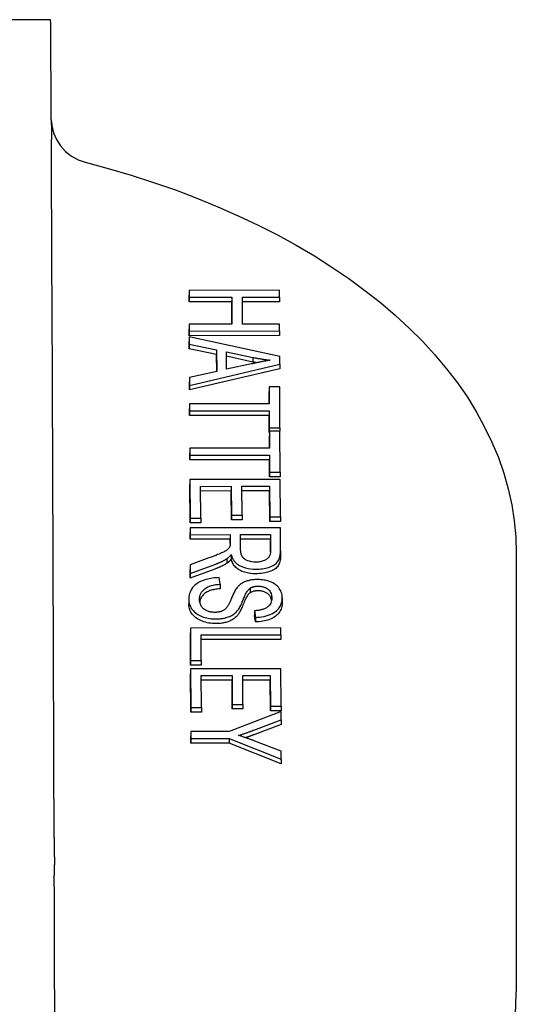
# Model space of a CAD drawing. Header units: millimetres. Extents: x 209 to 543, y 36 to 448.
# Tile 21 of 21: x 515 to 537, y 291 to 334. Entities that reach past the tile are written whole.
import ezdxf

# ---------------------------------------------------------------- set-up
doc = ezdxf.new("R2010")
doc.units = ezdxf.units.MM
doc.layers.add('Detail', color=2, linetype='Continuous')

msp = doc.modelspace()

# ---------------------------------------------------------------- linework, layer by layer
at = {"layer": 'Detail'}
for p, q in [((516.609, 334.399), (494.109, 334.369)), ((526.74, 322.428), (522.74, 322.423)), ((522.74, 322.423), (522.742, 322.118)), ((522.74, 322.423), (522.74, 322.218)), ((526.742, 322.124), (526.74, 322.428)), ((522.742, 321.913), (522.74, 322.218)), ((522.742, 322.118), (524.626, 322.121)), ((522.742, 322.118), (522.742, 321.913)), ((524.626, 321.916), (522.742, 321.913)), ((524.626, 322.121), (524.626, 321.916)), ((524.626, 322.121), (524.63, 320.932)), ((524.63, 320.932), (524.626, 321.916)), ((525.098, 322.121), (526.742, 322.124)), ((525.103, 320.932), (525.098, 322.121)), ((526.742, 321.919), (525.099, 321.917)), ((526.742, 322.124), (526.742, 321.919)), ((524.63, 320.932), (522.746, 320.929)), ((522.746, 320.929), (522.746, 320.724)), ((522.746, 320.929), (522.748, 320.625)), ((522.748, 320.42), (522.746, 320.724)), ((522.748, 320.625), (526.748, 320.63)), ((522.748, 320.625), (522.748, 320.42)), ((526.746, 320.934), (525.103, 320.932)), ((526.748, 320.63), (526.746, 320.934)), ((526.748, 320.63), (526.748, 320.425)), ((526.748, 320.425), (522.748, 320.42)), ((522.749, 320.37), (522.75, 320.048)), ((522.749, 320.37), (522.749, 320.165)), ((526.752, 319.494), (522.749, 320.37)), ((522.75, 319.843), (522.749, 320.165)), ((522.75, 320.048), (522.75, 319.843)), ((522.75, 320.048), (523.961, 319.798)), ((523.961, 319.593), (522.75, 319.843)), ((523.961, 319.798), (523.961, 319.593)), ((523.961, 319.798), (523.965, 318.836)), ((523.964, 318.836), (523.961, 319.593)), ((524.395, 318.931), (524.391, 319.711)), ((524.391, 319.711), (525.566, 319.459)), ((525.566, 319.254), (524.392, 319.506)), ((525.566, 319.459), (525.566, 319.254)), ((526.753, 319.165), (526.752, 319.494)), ((522.757, 318.222), (526.753, 319.165)), ((526.753, 318.96), (522.757, 318.017)), ((525.503, 319.174), (524.395, 318.931)), ((526.753, 319.165), (526.753, 318.96)), ((523.965, 318.836), (522.756, 318.568)), ((522.756, 318.568), (522.756, 318.364)), ((522.756, 318.568), (522.757, 318.222)), ((522.757, 318.017), (522.756, 318.364)), ((522.757, 318.222), (522.757, 318.017)), ((526.757, 318.158), (526.285, 318.157)), ((526.285, 318.157), (526.288, 317.401)), ((526.285, 318.157), (526.285, 317.952)), ((526.765, 316.339), (526.757, 318.158)), ((526.287, 317.401), (526.285, 317.952)), ((526.288, 317.401), (522.761, 317.397)), ((522.761, 317.397), (522.762, 317.092)), ((522.761, 317.397), (522.761, 317.192)), ((522.762, 316.888), (522.761, 317.192)), ((522.762, 317.092), (526.289, 317.097)), ((522.762, 317.092), (522.762, 316.888)), ((526.289, 316.892), (522.762, 316.888)), ((526.289, 317.097), (526.289, 316.892)), ((526.289, 317.097), (526.292, 316.338)), ((526.292, 316.133), (526.289, 316.892)), ((526.292, 316.338), (526.765, 316.339)), ((526.292, 316.338), (526.292, 316.133)), ((526.765, 316.339), (526.765, 316.199)), ((526.293, 316.133), (526.292, 316.133)), ((526.765, 316.199), (526.293, 316.198)), ((526.293, 316.198), (526.296, 315.443)), ((526.293, 316.198), (526.293, 315.994)), ((526.295, 315.443), (526.293, 315.994)), ((526.773, 314.38), (526.765, 316.199)), ((526.296, 315.443), (522.768, 315.438)), ((522.768, 315.438), (522.77, 315.134)), ((522.768, 315.438), (522.768, 315.233)), ((522.77, 314.929), (522.768, 315.233)), ((522.77, 315.134), (526.297, 315.139)), ((522.77, 315.134), (522.77, 314.929)), ((526.297, 315.139), (526.297, 314.934)), ((526.297, 315.139), (526.3, 314.38)), ((526.297, 314.934), (522.77, 314.929)), ((526.3, 314.175), (526.297, 314.934)), ((526.3, 314.38), (526.3, 314.175)), ((526.3, 314.38), (526.773, 314.38)), ((526.773, 314.176), (526.3, 314.175)), ((526.773, 314.38), (526.773, 314.176)), ((526.774, 314.062), (522.774, 314.057)), ((522.774, 314.057), (522.781, 312.343)), ((522.774, 314.057), (522.774, 313.852)), ((522.781, 312.138), (522.774, 313.852)), ((523.248, 313.753), (524.608, 313.755)), ((523.253, 312.344), (523.248, 313.753)), ((524.608, 313.755), (524.608, 313.55)), ((524.608, 313.755), (524.613, 312.484)), ((525.08, 313.756), (526.303, 313.757)), ((525.085, 312.484), (525.08, 313.756)), ((526.303, 313.757), (526.308, 312.4)), ((526.303, 313.757), (526.303, 313.552)), ((526.781, 312.401), (526.774, 314.062)), ((524.608, 313.55), (523.249, 313.548)), ((524.613, 312.279), (524.608, 313.55)), ((526.303, 313.552), (525.081, 313.551)), ((526.308, 312.195), (526.303, 313.552)), ((522.781, 312.343), (523.253, 312.344)), ((522.781, 312.343), (522.781, 312.138)), ((523.253, 312.344), (523.253, 312.139)), ((524.613, 312.484), (524.613, 312.279)), ((524.613, 312.484), (525.085, 312.484)), ((525.085, 312.484), (525.085, 312.279)), ((526.308, 312.4), (526.781, 312.401)), ((526.308, 312.4), (526.308, 312.195)), ((526.781, 312.401), (526.781, 312.196)), ((523.253, 312.139), (522.781, 312.138)), ((526.783, 311.925), (522.783, 311.92)), ((522.783, 311.92), (522.784, 311.616)), ((522.783, 311.92), (522.783, 311.715)), ((525.085, 312.279), (524.613, 312.279)), ((526.781, 312.196), (526.308, 312.195)), ((526.787, 310.907), (526.783, 311.925)), ((522.784, 311.411), (522.783, 311.715)), ((522.784, 311.616), (524.561, 311.618)), ((522.784, 311.616), (522.784, 311.411)), ((524.561, 311.618), (524.561, 311.413)), ((524.561, 311.618), (524.563, 311.266)), ((525.019, 311.619), (526.342, 311.62)), ((525.021, 310.966), (525.019, 311.619)), ((526.342, 311.62), (526.345, 310.895)), ((526.342, 311.62), (526.342, 311.415)), ((524.561, 311.413), (522.784, 311.411)), ((524.562, 311.22), (524.561, 311.413)), ((526.342, 311.415), (525.019, 311.414)), ((526.344, 310.861), (526.342, 311.415)), ((523.62, 310.585), (522.789, 310.28)), ((524.608, 310.733), (524.608, 310.528)), ((526.787, 310.9), (526.787, 310.696)), ((537.229, 310.803), (537.229, 291.389)), ((522.789, 310.28), (522.789, 310.075)), ((522.789, 310.28), (522.791, 309.9)), ((522.791, 309.9), (523.878, 310.298)), ((524.41, 310.551), (524.41, 310.346)), ((522.791, 309.695), (522.789, 310.075)), ((523.878, 310.094), (522.791, 309.695)), ((522.791, 309.9), (522.791, 309.695)), ((524.122, 309.428), (524.078, 309.715)), ((524.122, 309.428), (524.122, 309.223)), ((525.44, 309.25), (525.44, 309.045)), ((522.728, 308.739), (522.728, 308.534)), ((526.865, 308.819), (526.865, 308.615)), ((525.633, 308.248), (525.633, 308.043)), ((525.633, 308.248), (525.674, 307.958)), ((525.674, 307.753), (525.633, 308.043)), ((525.674, 307.958), (525.674, 307.753)), ((526.8, 307.489), (522.8, 307.483)), ((522.8, 307.483), (522.806, 306.049)), ((522.8, 307.483), (522.8, 307.279)), ((522.806, 305.845), (522.8, 307.279)), ((523.274, 307.18), (526.802, 307.184)), ((523.279, 306.05), (523.274, 307.18)), ((526.802, 307.184), (526.8, 307.489)), ((526.802, 307.184), (526.802, 306.98)), ((526.802, 306.98), (523.275, 306.975)), ((522.806, 306.049), (523.279, 306.05)), ((522.806, 306.049), (522.806, 305.845)), ((523.279, 305.845), (522.806, 305.845)), ((523.279, 306.05), (523.279, 305.845)), ((526.808, 305.688), (522.808, 305.682)), ((522.808, 305.682), (522.815, 303.968)), ((522.808, 305.682), (522.808, 305.477)), ((522.815, 303.764), (522.808, 305.477)), ((523.282, 305.379), (524.641, 305.38)), ((523.287, 303.969), (523.282, 305.379)), ((524.641, 305.38), (524.646, 304.109)), ((524.641, 305.38), (524.641, 305.176)), ((525.114, 305.381), (526.336, 305.383)), ((525.119, 304.11), (525.114, 305.381)), ((526.336, 305.383), (526.342, 304.026)), ((526.336, 305.383), (526.336, 305.178)), ((526.814, 304.026), (526.808, 305.688)), ((524.641, 305.176), (523.282, 305.174)), ((524.646, 303.904), (524.641, 305.176)), ((526.336, 305.178), (525.115, 305.176)), ((526.342, 303.821), (526.336, 305.178)), ((524.646, 304.109), (525.119, 304.11)), ((524.646, 304.109), (524.646, 303.904)), ((525.119, 304.11), (525.119, 303.905)), ((522.815, 303.968), (523.287, 303.969)), ((522.815, 303.968), (522.815, 303.764)), ((523.287, 303.764), (522.815, 303.764)), ((523.287, 303.969), (523.287, 303.764)), ((526.815, 303.794), (524.514, 302.906)), ((525.119, 303.905), (524.646, 303.904)), ((526.342, 304.026), (526.814, 304.026)), ((526.342, 304.026), (526.342, 303.821)), ((526.814, 303.821), (526.342, 303.821)), ((526.814, 304.026), (526.814, 303.821)), ((526.817, 303.425), (526.815, 303.794)), ((525.611, 302.97), (526.817, 303.425)), ((526.817, 303.22), (525.611, 302.765)), ((526.817, 303.425), (526.817, 303.22)), ((524.514, 302.906), (522.819, 302.904)), ((522.819, 302.904), (522.82, 302.599)), ((522.819, 302.904), (522.819, 302.699)), ((522.82, 302.394), (522.819, 302.699)), ((522.82, 302.599), (524.515, 302.601)), ((522.82, 302.599), (522.82, 302.394)), ((524.515, 302.397), (522.82, 302.394)), ((524.515, 302.601), (526.824, 301.688)), ((524.515, 302.601), (524.515, 302.397)), ((526.824, 301.483), (524.515, 302.397)), ((526.822, 302.041), (525.644, 302.486)), ((526.824, 301.688), (526.822, 302.041)), ((526.824, 301.688), (526.824, 301.483))]:
    msp.add_line(p, q, dxfattribs=at)
at = {"layer": 'Detail', "flags": 128}
for points in [[(516.637, 329.962), (516.638, 329.934), (516.641, 329.876), (516.66, 329.719), (516.738, 329.398), (516.869, 329.093), (517.049, 328.814), (517.272, 328.569), (517.534, 328.363), (517.825, 328.204), (518.138, 328.095)], [(516.637, 329.959), (516.637, 329.933), (516.637, 329.906), (516.637, 329.88), (516.638, 329.853), (516.638, 329.826), (516.639, 329.799), (516.64, 329.771), (516.64, 329.743), (516.641, 329.714), (516.641, 329.684), (516.642, 329.653), (516.643, 329.622), (516.643, 329.59), (516.644, 329.557), (516.644, 329.523), (516.644, 329.488), (516.645, 329.452), (516.645, 329.417), (516.645, 329.383), (516.644, 329.349), (516.644, 329.317), (516.644, 329.285), (516.644, 329.254), (516.643, 329.223)], [(516.642, 329.222), (516.641, 329.206), (516.641, 329.189), (516.641, 329.172), (516.641, 329.155), (516.641, 329.138), (516.641, 329.121), (516.641, 329.104), (516.64, 329.087), (516.64, 329.071), (516.64, 329.054), (516.64, 329.037), (516.64, 329.02), (516.64, 329.003), (516.64, 328.986), (516.64, 328.969), (516.64, 328.952), (516.64, 328.935), (516.64, 328.918), (516.64, 328.901), (516.64, 328.884), (516.64, 328.867), (516.64, 328.85), (516.64, 328.832), (516.64, 328.815)], [(518.138, 328.095), (519.163, 327.819), (520.172, 327.522), (521.163, 327.203), (522.134, 326.865), (523.084, 326.505), (524.013, 326.126), (524.919, 325.728), (525.8, 325.31), (526.657, 324.874), (527.488, 324.419), (528.291, 323.946), (529.066, 323.456), (529.812, 322.949), (530.528, 322.425), (531.213, 321.885), (531.866, 321.329), (532.486, 320.758), (533.072, 320.172), (533.623, 319.572), (534.139, 318.959), (534.618, 318.332), (535.06, 317.692), (535.463, 317.041), (535.827, 316.379), (536.151, 315.707), (536.434, 315.025), (536.675, 314.334), (536.873, 313.637), (537.028, 312.934), (537.139, 312.226), (537.206, 311.515), (537.229, 310.803)], [(526.332, 319.336), (526.297, 319.33), (526.262, 319.324), (526.227, 319.318), (526.192, 319.312), (526.157, 319.305), (526.121, 319.299), (526.086, 319.292), (526.051, 319.286), (526.016, 319.279), (525.982, 319.272), (525.948, 319.266), (525.914, 319.259), (525.88, 319.252), (525.845, 319.245), (525.811, 319.238), (525.776, 319.231), (525.742, 319.224), (525.708, 319.217), (525.673, 319.21), (525.639, 319.203), (525.605, 319.195), (525.571, 319.188), (525.537, 319.181), (525.503, 319.174)], [(525.566, 319.459), (525.598, 319.452), (525.629, 319.446), (525.66, 319.44), (525.692, 319.434), (525.723, 319.428), (525.755, 319.422), (525.786, 319.416), (525.818, 319.411), (525.85, 319.405), (525.882, 319.4), (525.913, 319.395), (525.945, 319.389), (525.977, 319.384), (526.009, 319.379), (526.041, 319.374), (526.073, 319.37), (526.106, 319.365), (526.138, 319.36), (526.17, 319.356), (526.202, 319.352), (526.235, 319.348), (526.267, 319.343), (526.3, 319.339), (526.332, 319.336)], [(525.731, 319.222), (525.724, 319.223), (525.717, 319.224), (525.71, 319.226), (525.703, 319.227), (525.697, 319.228), (525.69, 319.23), (525.683, 319.231), (525.676, 319.232), (525.669, 319.233), (525.662, 319.235), (525.655, 319.236), (525.649, 319.237), (525.642, 319.239), (525.635, 319.24), (525.628, 319.242), (525.621, 319.243), (525.614, 319.244), (525.607, 319.246), (525.601, 319.247), (525.594, 319.248), (525.587, 319.25), (525.58, 319.251), (525.573, 319.253), (525.566, 319.254)], [(524.545, 311.097), (524.535, 311.077), (524.524, 311.057), (524.511, 311.037), (524.496, 311.018), (524.479, 310.999), (524.462, 310.981), (524.444, 310.964), (524.425, 310.948), (524.406, 310.933), (524.385, 310.919), (524.364, 310.905), (524.342, 310.892), (524.319, 310.879), (524.292, 310.864), (524.26, 310.847), (524.223, 310.829), (524.179, 310.809), (524.127, 310.786), (524.068, 310.76), (524, 310.732), (523.922, 310.7), (523.833, 310.665), (523.733, 310.627), (523.62, 310.585)], [(524.563, 311.266), (524.563, 311.26), (524.563, 311.253), (524.563, 311.246), (524.563, 311.239), (524.562, 311.232), (524.562, 311.225), (524.562, 311.218), (524.562, 311.211), (524.561, 311.204), (524.561, 311.196), (524.561, 311.189), (524.56, 311.182), (524.559, 311.176), (524.559, 311.169), (524.558, 311.162), (524.557, 311.155), (524.556, 311.148), (524.555, 311.14), (524.554, 311.133), (524.553, 311.125), (524.551, 311.118), (524.549, 311.111), (524.547, 311.104), (524.545, 311.097)], [(524.41, 310.551), (524.42, 310.558), (524.43, 310.565), (524.44, 310.572), (524.45, 310.579), (524.459, 310.586), (524.468, 310.593), (524.477, 310.601), (524.486, 310.608), (524.495, 310.616), (524.503, 310.623), (524.511, 310.631), (524.519, 310.638), (524.527, 310.646), (524.535, 310.654), (524.543, 310.662), (524.55, 310.669), (524.558, 310.677), (524.565, 310.685), (524.573, 310.693), (524.58, 310.701), (524.587, 310.709), (524.594, 310.717), (524.601, 310.725), (524.608, 310.733)], [(524.608, 310.733), (524.616, 310.701), (524.626, 310.668), (524.638, 310.635), (524.65, 310.603), (524.665, 310.571), (524.681, 310.539), (524.7, 310.507), (524.72, 310.476), (524.742, 310.446), (524.766, 310.416), (524.793, 310.387), (524.821, 310.359), (524.852, 310.332), (524.886, 310.306), (524.922, 310.281), (524.961, 310.257), (525.007, 310.232), (525.069, 310.203), (525.146, 310.173), (525.241, 310.144), (525.35, 310.119), (525.464, 310.102), (525.58, 310.092), (525.699, 310.089)], [(525.697, 310.402), (525.602, 310.406), (525.509, 310.418), (525.42, 310.437), (525.338, 310.463), (525.272, 310.491), (525.222, 310.519), (525.184, 310.546), (525.153, 310.573), (525.128, 310.6), (525.107, 310.626), (525.092, 310.65), (525.08, 310.672), (525.069, 310.694), (525.06, 310.716), (525.052, 310.74), (525.045, 310.764), (525.039, 310.788), (525.034, 310.813), (525.03, 310.838), (525.027, 310.863), (525.024, 310.889), (525.023, 310.915), (525.022, 310.941), (525.021, 310.966)], [(526.345, 310.895), (526.344, 310.864), (526.342, 310.834), (526.338, 310.803), (526.333, 310.772), (526.326, 310.742), (526.316, 310.712), (526.304, 310.683), (526.289, 310.653), (526.271, 310.625), (526.25, 310.597), (526.227, 310.572), (526.2, 310.548), (526.171, 310.526), (526.138, 310.506), (526.102, 310.486), (526.064, 310.469), (526.024, 310.453), (525.982, 310.439), (525.937, 310.428), (525.89, 310.418), (525.843, 310.411), (525.795, 310.406), (525.746, 310.403), (525.697, 310.402)], [(525.699, 310.089), (525.772, 310.091), (525.844, 310.094), (525.916, 310.101), (525.988, 310.11), (526.058, 310.121), (526.127, 310.135), (526.193, 310.152), (526.258, 310.171), (526.323, 310.193), (526.394, 310.222), (526.469, 310.259), (526.544, 310.306), (526.609, 310.358), (526.657, 310.409), (526.691, 310.458), (526.716, 310.504), (526.735, 310.549), (526.75, 310.597), (526.763, 310.646), (526.772, 310.697), (526.779, 310.749), (526.784, 310.802), (526.786, 310.855), (526.787, 310.907)], [(526.787, 310.703), (526.785, 310.628), (526.78, 310.559), (526.772, 310.494), (526.761, 310.433), (526.746, 310.377), (526.727, 310.326), (526.706, 310.279), (526.68, 310.236), (526.651, 310.197), (526.616, 310.16), (526.576, 310.125), (526.532, 310.092), (526.481, 310.061), (526.426, 310.032), (526.366, 310.006), (526.3, 309.981), (526.231, 309.958), (526.16, 309.939), (526.088, 309.922), (526.014, 309.909), (525.937, 309.898), (525.86, 309.891), (525.78, 309.886), (525.699, 309.885)], [(523.878, 310.298), (523.902, 310.308), (523.926, 310.317), (523.95, 310.326), (523.973, 310.335), (523.997, 310.345), (524.02, 310.355), (524.044, 310.364), (524.067, 310.374), (524.09, 310.384), (524.113, 310.395), (524.135, 310.405), (524.158, 310.415), (524.18, 310.426), (524.202, 310.436), (524.224, 310.447), (524.246, 310.458), (524.267, 310.469), (524.288, 310.481), (524.309, 310.492), (524.33, 310.503), (524.35, 310.515), (524.371, 310.527), (524.39, 310.539), (524.41, 310.551)], [(524.41, 310.346), (524.392, 310.335), (524.374, 310.324), (524.355, 310.313), (524.336, 310.302), (524.317, 310.291), (524.297, 310.28), (524.277, 310.27), (524.256, 310.259), (524.235, 310.248), (524.214, 310.238), (524.192, 310.227), (524.17, 310.216), (524.148, 310.206), (524.125, 310.196), (524.102, 310.185), (524.079, 310.175), (524.055, 310.164), (524.031, 310.154), (524.006, 310.144), (523.981, 310.134), (523.956, 310.124), (523.93, 310.114), (523.904, 310.104), (523.878, 310.094)], [(524.608, 310.528), (524.599, 310.519), (524.591, 310.509), (524.583, 310.499), (524.574, 310.49), (524.566, 310.481), (524.558, 310.472), (524.549, 310.464), (524.541, 310.455), (524.533, 310.447), (524.525, 310.439), (524.516, 310.431), (524.508, 310.423), (524.5, 310.416), (524.492, 310.408), (524.483, 310.401), (524.475, 310.394), (524.467, 310.388), (524.459, 310.381), (524.451, 310.375), (524.443, 310.369), (524.434, 310.363), (524.426, 310.357), (524.418, 310.352), (524.41, 310.346)], [(525.699, 309.885), (525.628, 309.886), (525.56, 309.889), (525.494, 309.894), (525.429, 309.902), (525.366, 309.912), (525.305, 309.924), (525.246, 309.938), (525.189, 309.954), (525.134, 309.973), (525.081, 309.994), (525.029, 310.017), (524.98, 310.042), (524.933, 310.069), (524.888, 310.099), (524.847, 310.131), (524.809, 310.166), (524.773, 310.203), (524.741, 310.242), (524.711, 310.284), (524.685, 310.328), (524.661, 310.375), (524.64, 310.424), (524.622, 310.475), (524.608, 310.528)], [(524.078, 309.715), (524.001, 309.712), (523.924, 309.707), (523.847, 309.7), (523.772, 309.691), (523.697, 309.679), (523.624, 309.665), (523.553, 309.648), (523.482, 309.628), (523.406, 309.604), (523.326, 309.574), (523.244, 309.538), (523.161, 309.494), (523.082, 309.444), (523.012, 309.39), (522.95, 309.333), (522.897, 309.273), (522.853, 309.21), (522.816, 309.145), (522.786, 309.078), (522.764, 309.01), (522.747, 308.941), (522.736, 308.871), (522.73, 308.802), (522.728, 308.734)], [(523.201, 308.748), (523.201, 308.776), (523.203, 308.803), (523.206, 308.83), (523.21, 308.857), (523.216, 308.884), (523.223, 308.911), (523.231, 308.938), (523.241, 308.964), (523.252, 308.99), (523.265, 309.017), (523.279, 309.043), (523.295, 309.068), (523.316, 309.098), (523.346, 309.136), (523.386, 309.178), (523.437, 309.223), (523.499, 309.267), (523.569, 309.306), (523.646, 309.339), (523.733, 309.366), (523.826, 309.389), (523.923, 309.406), (524.022, 309.419), (524.122, 309.428)], [(524.891, 309.305), (524.863, 309.273), (524.837, 309.237), (524.811, 309.199), (524.786, 309.158), (524.762, 309.115), (524.739, 309.071), (524.717, 309.027), (524.695, 308.981), (524.675, 308.936), (524.655, 308.892), (524.637, 308.849), (524.619, 308.807), (524.603, 308.768), (524.587, 308.731), (524.571, 308.695), (524.555, 308.66), (524.54, 308.626), (524.525, 308.594), (524.51, 308.564), (524.496, 308.536), (524.483, 308.511), (524.47, 308.487), (524.457, 308.467), (524.446, 308.449)], [(525.758, 309.631), (525.721, 309.631), (525.683, 309.63), (525.646, 309.628), (525.609, 309.625), (525.573, 309.621), (525.536, 309.617), (525.5, 309.611), (525.465, 309.605), (525.429, 309.598), (525.393, 309.59), (525.355, 309.58), (525.315, 309.568), (525.275, 309.555), (525.234, 309.54), (525.193, 309.523), (525.152, 309.503), (525.112, 309.482), (525.074, 309.459), (525.039, 309.436), (525.005, 309.411), (524.974, 309.386), (524.944, 309.359), (524.917, 309.332), (524.891, 309.305)], [(525.44, 309.25), (525.451, 309.257), (525.463, 309.264), (525.475, 309.27), (525.488, 309.277), (525.501, 309.283), (525.514, 309.288), (525.528, 309.294), (525.542, 309.299), (525.556, 309.304), (525.571, 309.309), (525.586, 309.313), (525.601, 309.317), (525.617, 309.321), (525.632, 309.324), (525.648, 309.327), (525.664, 309.33), (525.68, 309.332), (525.696, 309.334), (525.713, 309.336), (525.729, 309.337), (525.746, 309.338), (525.763, 309.339), (525.779, 309.339), (525.796, 309.339)], [(526.865, 308.823), (526.859, 308.918), (526.84, 309.012), (526.808, 309.103), (526.769, 309.18), (526.729, 309.241), (526.693, 309.288), (526.653, 309.331), (526.609, 309.372), (526.559, 309.411), (526.504, 309.447), (526.444, 309.481), (526.383, 309.51), (526.323, 309.534), (526.264, 309.555), (526.208, 309.572), (526.157, 309.585), (526.109, 309.596), (526.06, 309.606), (526.011, 309.614), (525.962, 309.62), (525.912, 309.625), (525.861, 309.628), (525.81, 309.631), (525.758, 309.631)], [(525.796, 309.339), (525.831, 309.339), (525.866, 309.337), (525.9, 309.333), (525.934, 309.329), (525.967, 309.323), (525.999, 309.315), (526.031, 309.306), (526.061, 309.296), (526.09, 309.285), (526.117, 309.273), (526.144, 309.26), (526.169, 309.246), (526.193, 309.232), (526.216, 309.216), (526.242, 309.197), (526.27, 309.171), (526.298, 309.14), (526.326, 309.101), (526.35, 309.056), (526.369, 309.008), (526.383, 308.958), (526.392, 308.909), (526.397, 308.859), (526.399, 308.81)], [(524.122, 309.223), (524.055, 309.218), (523.99, 309.211), (523.929, 309.202), (523.87, 309.193), (523.815, 309.182), (523.762, 309.169), (523.712, 309.156), (523.664, 309.14), (523.62, 309.124), (523.578, 309.105), (523.537, 309.085), (523.499, 309.062), (523.462, 309.037), (523.428, 309.011), (523.395, 308.982), (523.364, 308.95), (523.335, 308.917), (523.308, 308.882), (523.284, 308.845), (523.263, 308.808), (523.245, 308.769), (523.23, 308.73), (523.218, 308.689), (523.209, 308.648)], [(524.904, 308.278), (524.929, 308.312), (524.954, 308.351), (524.978, 308.392), (525.002, 308.436), (525.025, 308.483), (525.047, 308.531), (525.069, 308.58), (525.091, 308.63), (525.112, 308.679), (525.132, 308.728), (525.152, 308.776), (525.171, 308.822), (525.189, 308.865), (525.206, 308.905), (525.224, 308.944), (525.243, 308.984), (525.263, 309.023), (525.284, 309.062), (525.307, 309.099), (525.33, 309.134), (525.354, 309.167), (525.38, 309.197), (525.408, 309.225), (525.44, 309.25)], [(525.44, 309.045), (525.417, 309.028), (525.394, 309.007), (525.371, 308.982), (525.348, 308.954), (525.324, 308.921), (525.301, 308.885), (525.277, 308.844), (525.254, 308.8), (525.23, 308.752), (525.206, 308.7), (525.182, 308.644), (525.158, 308.584), (525.134, 308.523), (525.111, 308.466), (525.088, 308.412), (525.065, 308.362), (525.044, 308.314), (525.022, 308.27), (525.001, 308.229), (524.981, 308.192), (524.961, 308.157), (524.941, 308.126), (524.922, 308.098), (524.904, 308.074)], [(525.796, 309.134), (525.778, 309.134), (525.76, 309.134), (525.743, 309.133), (525.726, 309.132), (525.709, 309.13), (525.693, 309.129), (525.676, 309.127), (525.66, 309.124), (525.644, 309.122), (525.629, 309.119), (525.614, 309.115), (525.599, 309.112), (525.584, 309.108), (525.57, 309.104), (525.555, 309.099), (525.541, 309.094), (525.528, 309.089), (525.514, 309.084), (525.501, 309.078), (525.488, 309.072), (525.476, 309.066), (525.464, 309.059), (525.451, 309.052), (525.44, 309.045)], [(526.391, 308.709), (526.385, 308.745), (526.377, 308.78), (526.366, 308.812), (526.354, 308.844), (526.34, 308.873), (526.323, 308.901), (526.305, 308.927), (526.285, 308.951), (526.262, 308.974), (526.238, 308.995), (526.212, 309.014), (526.185, 309.032), (526.156, 309.048), (526.128, 309.063), (526.098, 309.077), (526.068, 309.089), (526.036, 309.1), (526.004, 309.109), (525.972, 309.117), (525.938, 309.123), (525.904, 309.128), (525.869, 309.132), (525.833, 309.134), (525.796, 309.134)], [(522.728, 308.734), (522.73, 308.683), (522.736, 308.632), (522.745, 308.582), (522.758, 308.531), (522.776, 308.481), (522.798, 308.432), (522.824, 308.384), (522.854, 308.336), (522.889, 308.29), (522.931, 308.242), (522.984, 308.191), (523.048, 308.139), (523.124, 308.088), (523.211, 308.041), (523.298, 308.002), (523.381, 307.972), (523.458, 307.949), (523.526, 307.932), (523.591, 307.918), (523.657, 307.907), (523.724, 307.898), (523.792, 307.892), (523.86, 307.888), (523.93, 307.887)], [(523.93, 307.682), (523.85, 307.684), (523.772, 307.689), (523.695, 307.697), (523.619, 307.708), (523.545, 307.723), (523.471, 307.741), (523.399, 307.762), (523.327, 307.786), (523.259, 307.814), (523.194, 307.844), (523.133, 307.878), (523.076, 307.914), (523.023, 307.953), (522.974, 307.995), (522.929, 308.04), (522.887, 308.087), (522.85, 308.137), (522.818, 308.189), (522.791, 308.242), (522.769, 308.296), (522.751, 308.352), (522.739, 308.409), (522.731, 308.468), (522.728, 308.529)], [(523.883, 308.179), (523.847, 308.18), (523.812, 308.181), (523.776, 308.184), (523.741, 308.189), (523.707, 308.195), (523.673, 308.201), (523.64, 308.209), (523.606, 308.219), (523.57, 308.231), (523.532, 308.246), (523.493, 308.265), (523.454, 308.287), (523.416, 308.312), (523.383, 308.339), (523.353, 308.367), (523.326, 308.397), (523.302, 308.427), (523.281, 308.459), (523.26, 308.494), (523.242, 308.535), (523.225, 308.58), (523.213, 308.631), (523.204, 308.687), (523.201, 308.748)], [(524.446, 308.449), (524.432, 308.428), (524.417, 308.408), (524.401, 308.387), (524.384, 308.367), (524.365, 308.348), (524.345, 308.329), (524.324, 308.31), (524.3, 308.292), (524.275, 308.275), (524.248, 308.26), (524.221, 308.246), (524.194, 308.234), (524.167, 308.223), (524.141, 308.215), (524.115, 308.207), (524.09, 308.201), (524.065, 308.196), (524.04, 308.191), (524.014, 308.187), (523.988, 308.184), (523.962, 308.182), (523.936, 308.18), (523.91, 308.179), (523.883, 308.179)], [(526.399, 308.81), (526.397, 308.755), (526.39, 308.699), (526.377, 308.643), (526.357, 308.589), (526.329, 308.536), (526.297, 308.491), (526.263, 308.454), (526.23, 308.425), (526.2, 308.403), (526.172, 308.385), (526.141, 308.368), (526.109, 308.352), (526.076, 308.337), (526.041, 308.323), (526.004, 308.31), (525.965, 308.299), (525.926, 308.289), (525.886, 308.28), (525.845, 308.272), (525.803, 308.265), (525.761, 308.26), (525.719, 308.255), (525.676, 308.251), (525.633, 308.248)], [(525.674, 307.958), (525.773, 307.962), (525.871, 307.97), (525.968, 307.983), (526.062, 308.001), (526.153, 308.023), (526.242, 308.049), (526.327, 308.081), (526.408, 308.117), (526.483, 308.158), (526.552, 308.203), (526.609, 308.249), (526.658, 308.295), (526.699, 308.34), (526.732, 308.384), (526.759, 308.426), (526.783, 308.469), (526.804, 308.512), (526.821, 308.556), (526.835, 308.6), (526.847, 308.644), (526.855, 308.689), (526.861, 308.733), (526.864, 308.778), (526.865, 308.823)], [(526.865, 308.618), (526.863, 308.555), (526.857, 308.494), (526.846, 308.435), (526.83, 308.378), (526.81, 308.323), (526.786, 308.269), (526.757, 308.217), (526.724, 308.168), (526.686, 308.12), (526.644, 308.076), (526.598, 308.034), (526.547, 307.995), (526.492, 307.959), (526.433, 307.925), (526.37, 307.894), (526.303, 307.866), (526.232, 307.841), (526.159, 307.82), (526.084, 307.801), (526.006, 307.785), (525.926, 307.772), (525.844, 307.763), (525.76, 307.756), (525.674, 307.753)], [(523.93, 307.887), (523.969, 307.887), (524.007, 307.889), (524.046, 307.89), (524.084, 307.893), (524.122, 307.897), (524.16, 307.901), (524.197, 307.906), (524.234, 307.912), (524.271, 307.919), (524.308, 307.926), (524.346, 307.935), (524.388, 307.946), (524.433, 307.96), (524.479, 307.976), (524.528, 307.996), (524.578, 308.018), (524.628, 308.045), (524.677, 308.074), (524.722, 308.105), (524.764, 308.138), (524.804, 308.171), (524.84, 308.206), (524.873, 308.242), (524.904, 308.278)], [(524.904, 308.074), (524.877, 308.041), (524.848, 308.01), (524.818, 307.98), (524.787, 307.952), (524.755, 307.925), (524.722, 307.9), (524.687, 307.876), (524.651, 307.854), (524.615, 307.833), (524.576, 307.813), (524.537, 307.795), (524.497, 307.778), (524.455, 307.763), (524.412, 307.749), (524.369, 307.736), (524.324, 307.725), (524.278, 307.715), (524.232, 307.707), (524.184, 307.699), (524.135, 307.693), (524.085, 307.688), (524.035, 307.685), (523.983, 307.683), (523.93, 307.682)], [(524.935, 302.735), (524.964, 302.744), (524.993, 302.753), (525.022, 302.762), (525.051, 302.772), (525.079, 302.781), (525.108, 302.791), (525.136, 302.8), (525.165, 302.81), (525.193, 302.819), (525.221, 302.829), (525.25, 302.839), (525.278, 302.848), (525.306, 302.858), (525.334, 302.868), (525.362, 302.878), (525.39, 302.888), (525.418, 302.898), (525.446, 302.908), (525.473, 302.918), (525.501, 302.929), (525.529, 302.939), (525.556, 302.949), (525.584, 302.96), (525.611, 302.97)], [(525.611, 302.765), (525.596, 302.76), (525.581, 302.754), (525.565, 302.748), (525.55, 302.742), (525.535, 302.736), (525.519, 302.731), (525.504, 302.725), (525.489, 302.719), (525.473, 302.714), (525.458, 302.708), (525.442, 302.702), (525.427, 302.697), (525.412, 302.691), (525.396, 302.685), (525.381, 302.68), (525.365, 302.674), (525.35, 302.669), (525.335, 302.663), (525.319, 302.658), (525.304, 302.653), (525.288, 302.647), (525.273, 302.642), (525.257, 302.636), (525.242, 302.631)], [(525.644, 302.486), (525.615, 302.497), (525.586, 302.507), (525.557, 302.518), (525.528, 302.529), (525.498, 302.539), (525.469, 302.55), (525.44, 302.561), (525.41, 302.571), (525.381, 302.582), (525.352, 302.592), (525.322, 302.603), (525.293, 302.613), (525.263, 302.624), (525.234, 302.634), (525.204, 302.644), (525.175, 302.654), (525.145, 302.665), (525.115, 302.675), (525.085, 302.685), (525.055, 302.695), (525.025, 302.705), (524.995, 302.715), (524.965, 302.725), (524.935, 302.735)], [(516.763, 298.225), (516.763, 298.2), (516.764, 298.175), (516.764, 298.151), (516.764, 298.126), (516.764, 298.101), (516.764, 298.077), (516.764, 298.052), (516.764, 298.027), (516.765, 298.002), (516.765, 297.978), (516.765, 297.953), (516.765, 297.928), (516.766, 297.904), (516.766, 297.879), (516.766, 297.854), (516.766, 297.83), (516.767, 297.805), (516.767, 297.78), (516.767, 297.756), (516.768, 297.731), (516.768, 297.706), (516.768, 297.682), (516.769, 297.657), (516.769, 297.633)], [(516.771, 297.633), (516.771, 297.583), (516.772, 297.535), (516.773, 297.488), (516.773, 297.442), (516.773, 297.398), (516.774, 297.353), (516.774, 297.308), (516.774, 297.264), (516.774, 297.218), (516.774, 297.171), (516.774, 297.123), (516.774, 297.073), (516.774, 297.025), (516.773, 296.977), (516.773, 296.931), (516.773, 296.885), (516.772, 296.841), (516.772, 296.797), (516.772, 296.754), (516.771, 296.711), (516.771, 296.669), (516.771, 296.627), (516.771, 296.585), (516.771, 296.543)]]:
    msp.add_lwpolyline(points, dxfattribs=at)
at = {"layer": 'Detail'}
for centre, major_axis, ratio, start_param, end_param in [((516.622, 324.899), (-0.013, 9.5), 0.001893, 5.850314, 6.283185), ((516.704, 142.892), (-0.278, 210), 0.001893, 5.811478, 5.850315), ((516.704, 142.892), (-0.278, 210), 0.001893, 5.544991, 5.799647), ((516.704, 142.892), (-0.278, 210), 0.001893, 5.521751, 5.533159), ((516.704, 142.892), (-0.278, 209.999), 0.001893, 5.494323, 5.521751), ((505.304, 291.389), (31.925, 0), 0.573576, 5.120755, 6.283185), ((516.786, 284.175), (-0.013, 9.5), 0.001893, 4.101522, 5.494323)]:
    msp.add_ellipse(centre, major_axis=major_axis, ratio=ratio, start_param=start_param, end_param=end_param, dxfattribs=at)

doc.saveas('drawing.dxf')
